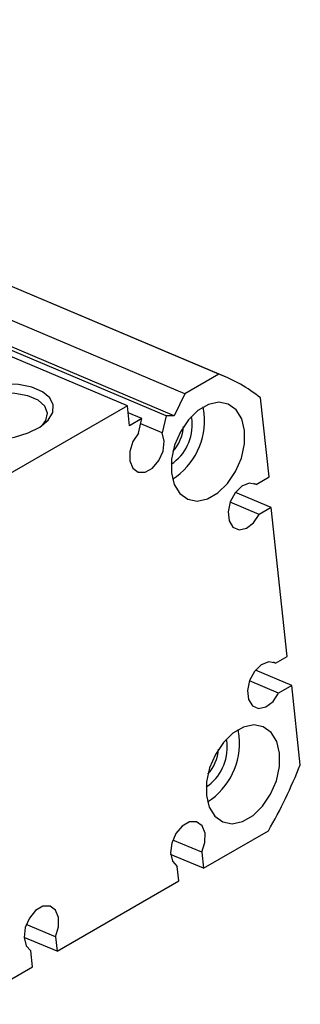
# Model space of a CAD drawing. Extents: x 63 to 798, y 54 to 570.
# Tile 10 of 30: x 357 to 381, y 54 to 140. Entities that reach past the tile are written whole.
import ezdxf

# ---------------------------------------------------------------- set-up
doc = ezdxf.new("R2010")
doc.units = 0
doc.header["$LTSCALE"] = 2
doc.layers.get('0').update_dxf_attribs({"linetype": 'CONTINUOUS'})

msp = doc.modelspace()

# ---------------------------------------------------------------- linework, layer by layer
at = {"color": 7, "linetype": 'CONTINUOUS'}
for p, q in [((373.9119, 108.7538), (301.0211, 139.5822)), ((374.4954, 108.5242), (301.6046, 139.3526)), ((370.9612, 107.0504), (298.0704, 137.8787)), ((365.9655, 106.0015), (293.0747, 136.8298)), ((369.3336, 105.1363), (296.4428, 135.9647)), ((370.0411, 105.143), (297.1502, 135.9713)), ((373.9119, 108.7538), (370.9612, 107.0504)), ((370.9612, 107.0504), (370.0411, 105.143)), ((378.2831, 99.8176), (377.5371, 106.693)), ((365.9655, 106.0015), (355.3589, 99.8784)), ((366.1529, 104.2746), (365.9655, 106.0015)), ((367.2284, 104.8955), (366.0306, 105.4021)), ((372.65, 105.3374), (372.5499, 105.9031)), ((367.2284, 104.8955), (366.1529, 104.2746)), ((366.9447, 103.6233), (367.2284, 104.8955)), ((369.3336, 105.1363), (369.0008, 103.6439)), ((370.0411, 105.143), (369.3336, 105.1363)), ((371.5894, 104.7251), (371.5274, 105.083)), ((369.0008, 103.6439), (367.1261, 104.4368)), ((377.1483, 99.1625), (378.2831, 99.8176)), ((377.1483, 99.1625), (376.9681, 99.2388)), ((377.4312, 96.555), (374.9001, 97.6255)), ((378.46, 97.1489), (375.3527, 98.463)), ((378.46, 97.1489), (377.4312, 96.555)), ((379.8633, 84.2148), (378.46, 97.1489)), ((378.8346, 83.6209), (379.8633, 84.2148)), ((378.8346, 83.6209), (378.6544, 83.6971)), ((380.2523, 81.6685), (377.1017, 83.001)), ((379.1175, 81.0134), (376.5863, 82.0839)), ((380.2523, 81.6685), (379.1175, 81.0134)), ((380.9983, 74.7931), (380.2523, 81.6685)), ((375.6947, 77.2761), (375.5945, 77.8419)), ((374.634, 76.6638), (374.572, 77.0217)), ((372.5906, 65.7858), (378.2213, 69.0363)), ((372.4403, 67.1715), (369.9072, 68.2428)), ((372.5906, 65.7858), (369.728, 66.9965)), ((372.4403, 67.1715), (372.5906, 65.7858)), ((370.4411, 64.6826), (370.3048, 65.9387)), ((359.8486, 58.5677), (370.4411, 64.6826)), ((359.7123, 59.8238), (357.1792, 60.8952)), ((359.8486, 58.5677), (356.991, 59.7763)), ((359.7123, 59.8238), (359.8486, 58.5677)), ((357.7272, 57.2054), (357.5769, 58.591)), ((352.0966, 53.9549), (357.7272, 57.2054))]:
    msp.add_line(p, q, dxfattribs=at)
at = {"color": 7, "linetype": 'CONTINUOUS', "flags": 128}
for points in [[(351.2654, 103.4741), (352.3127, 103.1587), (353.5374, 103.014), (354.8487, 103.0506), (356.1493, 103.266), (357.3428, 103.644), (358.3406, 104.1566), (359.0688, 104.7659), (359.4733, 105.4267), (359.5242, 106.0898), (359.2176, 106.7063), (358.5763, 107.2303), (357.6479, 107.6229), (356.5013, 107.8551), (355.2213, 107.9097), (353.9031, 107.7825), (352.6444, 107.4831), (351.5384, 107.0335), (350.6673, 106.4673), (350.0956, 105.8263), (349.8658, 105.1581), (349.9949, 104.5123), (350.4732, 103.9367), (351.2654, 103.4741)], [(358.5819, 104.3249), (358.8732, 104.7326), (359.0211, 105.376), (358.7903, 105.9823), (358.2013, 106.4975), (357.3065, 106.876), (356.1854, 107.084), (354.9375, 107.1031), (353.6738, 106.9316), (352.5066, 106.5847), (351.5395, 106.0933), (350.8584, 105.501), (350.524, 104.8605), (350.5659, 104.2286), (350.9804, 103.6615), (351.1613, 103.5198)], [(376.1544, 103.8552), (375.9067, 104.8755), (375.4214, 105.6642), (374.7376, 106.1576), (373.9108, 106.3157), (373.008, 106.1256), (372.1023, 105.6027), (371.2671, 104.7895), (370.5701, 103.7518), (370.0677, 102.5736), (369.8006, 101.3504), (369.7904, 100.1814), (370.0381, 99.1612), (370.5235, 98.3724), (371.2073, 97.879), (372.034, 97.7209), (372.9369, 97.911), (373.8425, 98.4339), (374.6777, 99.2471), (375.3748, 100.2848), (375.8772, 101.463), (376.1443, 102.6862), (376.1544, 103.8552)], [(366.9447, 103.6233), (366.4534, 102.8936), (366.1783, 102.04), (366.169, 101.2163), (366.4271, 100.5707), (366.9062, 100.2193), (367.52, 100.2254), (368.1581, 100.588), (368.7055, 101.2417), (369.0639, 102.069), (369.1686, 102.9208), (369.0008, 103.6439)], [(377.1483, 99.1625), (376.5652, 99.27), (375.9221, 99.0135), (375.335, 98.4394), (374.9094, 97.6509), (374.7219, 96.7899), (374.8064, 96.0115), (375.1475, 95.4558), (375.684, 95.2226), (376.3192, 95.3542), (376.9388, 95.8266), (377.4312, 96.555)], [(378.8346, 83.6209), (378.2514, 83.7283), (377.6084, 83.4719), (377.0212, 82.8977), (376.5956, 82.1092), (376.4082, 81.2483), (376.4926, 80.4699), (376.8338, 79.9141), (377.3702, 79.681), (378.0054, 79.8125), (378.625, 80.285), (379.1175, 81.0134)], [(379.199, 75.794), (378.9514, 76.8142), (378.466, 77.603), (377.7822, 78.0964), (376.9554, 78.2544), (376.0526, 78.0643), (375.1469, 77.5415), (374.3117, 76.7282), (373.6147, 75.6905), (373.1123, 74.5123), (372.8452, 73.2892), (372.8351, 72.1201), (373.0827, 71.0999), (373.5681, 70.3111), (374.2519, 69.8177), (375.0787, 69.6597), (375.9815, 69.8497), (376.8872, 70.3726), (377.7224, 71.1858), (378.4194, 72.2236), (378.9218, 73.4017), (379.1889, 74.6249), (379.199, 75.794)], [(372.4403, 67.1715), (372.7113, 68.0258), (372.7161, 68.8477), (372.4539, 69.4894), (371.9718, 69.8352), (371.3567, 69.8231), (370.7192, 69.4551), (370.1741, 68.7974), (369.8195, 67.9686), (369.7192, 67.1177), (369.8913, 66.3979), (370.3048, 65.9387)], [(359.7123, 59.8238), (359.9833, 60.6781), (359.9882, 61.5), (359.7259, 62.1417), (359.2439, 62.4876), (358.6287, 62.4754), (357.9913, 62.1074), (357.4462, 61.4498), (357.0916, 60.6209), (356.9913, 59.77), (357.1634, 59.0502), (357.5769, 58.591)]]:
    msp.add_lwpolyline(points, dxfattribs=at)
at = {"color": 7, "linetype": 'CONTINUOUS'}
for centre, radius, start, end in [((369.5724, 96.9011), 12.6222, 50.875288, 69.891271), ((366.5617, 104.7473), 6.1168, 302.971145, 5.53581), ((367.4993, 104.3455), 4.1076, 303.507204, 5.301478), ((367.2449, 104.4407), 3.5999, 317.95218, 356.197278), ((369.6064, 76.686), 6.1168, 302.971136, 5.535771), ((370.544, 76.2843), 4.1076, 303.50715, 5.30146), ((370.2903, 76.3791), 3.5991, 317.947911, 356.201546), ((339.0453, 91.4828), 45.1508, 330.188779, 338.306325)]:
    msp.add_arc(centre, radius, start, end, dxfattribs=at)

doc.saveas('drawing.dxf')
